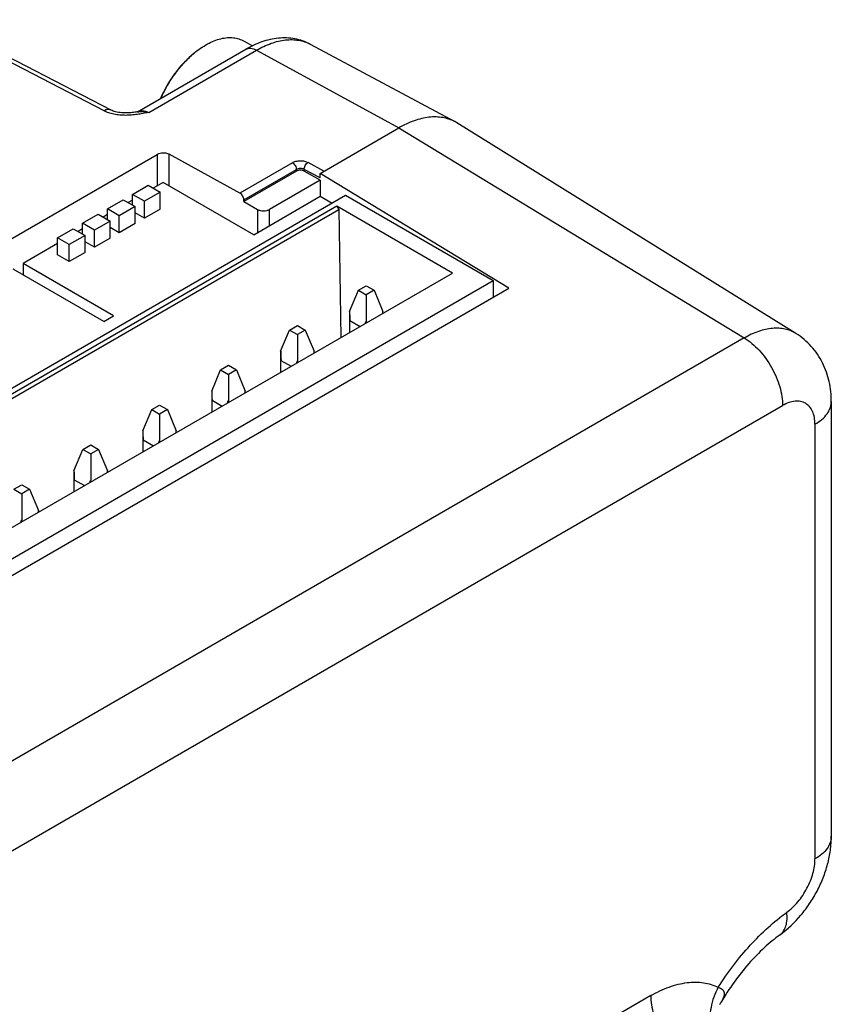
# Model space of a CAD drawing. Header units: inches. Extents: x 0 to 34, y 0 to 22.
# Tile 31 of 51: x 6.4 to 7.6, y 17.5 to 18.8. Entities that reach past the tile are written whole.
import ezdxf

# ---------------------------------------------------------------- set-up
doc = ezdxf.new("R2010")
doc.units = ezdxf.units.IN
doc.header["$LTSCALE"] = 1.87
doc.header["$MEASUREMENT"] = 0
doc.layers.get('0').update_dxf_attribs({"linetype": 'CONTINUOUS'})

msp = doc.modelspace()

# ---------------------------------------------------------------- linework, layer by layer
at = {"color": 7, "linetype": 'CONTINUOUS'}
for p, q in [((6.5427, 18.715), (6.2964, 18.8427)), ((6.3058, 18.8439), (6.5521, 18.7162)), ((6.7407, 18.8135), (6.7524, 18.8068)), ((6.834, 18.8092), (7.0387, 18.6997)), ((6.59, 18.7136), (6.7432, 18.802)), ((6.6059, 18.7127), (6.7584, 18.8008)), ((6.7584, 18.8008), (6.9594, 18.6908)), ((6.5899, 18.7135), (6.5898, 18.7135)), ((6.59, 18.7136), (6.5899, 18.7135)), ((7.5211, 18.4002), (7.0417, 18.6979)), ((6.8481, 18.6265), (6.9594, 18.6908)), ((6.9594, 18.6908), (7.4481, 18.3939)), ((5.9281, 18.255), (6.6179, 18.6533)), ((6.6179, 18.6533), (6.6179, 18.609)), ((6.6346, 18.609), (6.6346, 18.6536)), ((6.7347, 18.5988), (6.6346, 18.6536)), ((6.809, 18.6417), (6.7347, 18.5988)), ((6.8536, 18.6297), (6.8312, 18.642)), ((6.7404, 18.5891), (6.8147, 18.6319)), ((6.8147, 18.6297), (6.7404, 18.5869)), ((6.8147, 18.6319), (6.8147, 18.6297)), ((6.8258, 18.6297), (6.8258, 18.6323)), ((6.8481, 18.6201), (6.8258, 18.6323)), ((6.8481, 18.6169), (6.8258, 18.6297)), ((6.8481, 18.6201), (6.8481, 18.6265)), ((7.1153, 18.4641), (6.8481, 18.6265)), ((6.6263, 18.6138), (6.6122, 18.6057)), ((6.7543, 18.5399), (6.6263, 18.6138)), ((6.8481, 18.6169), (6.7766, 18.5756)), ((6.8481, 18.6169), (6.8481, 18.5944)), ((6.583, 18.5968), (6.6052, 18.6097)), ((6.622, 18.6), (6.5997, 18.5872)), ((6.6052, 18.6097), (6.622, 18.6)), ((6.622, 18.5759), (6.622, 18.6)), ((5.8709, 18.0105), (6.8843, 18.5956)), ((6.5476, 18.5764), (6.5699, 18.5893)), ((6.5699, 18.5893), (6.5866, 18.5796)), ((6.583, 18.5888), (6.5769, 18.5853)), ((6.583, 18.5817), (6.583, 18.5968)), ((6.5997, 18.5872), (6.583, 18.5968)), ((6.5997, 18.5631), (6.5997, 18.5872)), ((6.7404, 18.5869), (6.7404, 18.5891)), ((6.7404, 18.5869), (6.7599, 18.5756)), ((6.7543, 18.5399), (6.8484, 18.5942)), ((6.8481, 18.5944), (6.8651, 18.5845)), ((6.8843, 18.5956), (7.0931, 18.475)), ((6.8721, 18.5801), (5.8977, 18.0175)), ((5.9033, 18.0143), (6.8749, 18.5753)), ((6.5476, 18.5613), (6.5476, 18.5764)), ((6.5643, 18.5668), (6.5476, 18.5764)), ((6.5866, 18.5796), (6.5643, 18.5668)), ((6.5866, 18.5555), (6.5866, 18.5796)), ((6.5997, 18.5631), (6.5866, 18.5706)), ((6.622, 18.5759), (6.5997, 18.5631)), ((6.7599, 18.5756), (6.7599, 18.5431)), ((6.7766, 18.5527), (6.7766, 18.5756)), ((6.8721, 18.5801), (6.8749, 18.5753)), ((7.0356, 18.4857), (6.8721, 18.5801)), ((6.8749, 18.5753), (6.8776, 18.3944)), ((6.5123, 18.556), (6.5345, 18.5689)), ((6.5123, 18.5409), (6.5123, 18.556)), ((6.529, 18.5464), (6.5123, 18.556)), ((6.5512, 18.5592), (6.529, 18.5464)), ((6.5345, 18.5689), (6.5512, 18.5592)), ((6.5476, 18.5684), (6.5415, 18.5648)), ((6.5512, 18.5351), (6.5512, 18.5592)), ((6.5643, 18.5427), (6.5643, 18.5668)), ((6.5866, 18.5555), (6.5643, 18.5427)), ((6.4769, 18.5356), (6.4992, 18.5484)), ((6.4992, 18.5484), (6.5159, 18.5388)), ((6.5123, 18.548), (6.5061, 18.5444)), ((6.529, 18.5222), (6.529, 18.5464)), ((6.5643, 18.5427), (6.5512, 18.5502)), ((6.4769, 18.5276), (6.4281, 18.4993)), ((6.4769, 18.5115), (6.4769, 18.5356)), ((6.4936, 18.5259), (6.4769, 18.5356)), ((6.5159, 18.5388), (6.4936, 18.5259)), ((6.5159, 18.5147), (6.5159, 18.5388)), ((6.529, 18.5222), (6.5159, 18.5298)), ((6.5512, 18.5351), (6.529, 18.5222)), ((6.4936, 18.5018), (6.4936, 18.5259)), ((6.5159, 18.5147), (6.4936, 18.5018)), ((6.4936, 18.5018), (6.4769, 18.5115)), ((6.5422, 18.4174), (6.4141, 18.4913)), ((6.4281, 18.4993), (6.4281, 18.4833)), ((6.5561, 18.4254), (6.4281, 18.4993)), ((6.0613, 17.9231), (7.0356, 18.4857)), ((6.0797, 17.8899), (7.0931, 18.475)), ((7.0931, 18.475), (7.0931, 18.4513)), ((6.0853, 17.8694), (7.1153, 18.4641)), ((6.8899, 18.4313), (6.9024, 18.4614)), ((6.9024, 18.4614), (6.9135, 18.4678)), ((6.9024, 18.4614), (6.9135, 18.4549)), ((6.9135, 18.4678), (6.9246, 18.4614)), ((6.9246, 18.4614), (6.9135, 18.4549)), ((6.9246, 18.4614), (6.9371, 18.4313)), ((6.9135, 18.4549), (6.9135, 18.4177)), ((6.8899, 18.4313), (6.8899, 18.4015)), ((6.5422, 18.4174), (6.5561, 18.4254)), ((6.8903, 18.4018), (6.8903, 18.4185)), ((6.8903, 18.4185), (6.9048, 18.4101)), ((6.7924, 18.3751), (6.8049, 18.4051)), ((6.8049, 18.4051), (6.8161, 18.4115)), ((6.8049, 18.4051), (6.8161, 18.3987)), ((6.8161, 18.4115), (6.8272, 18.4051)), ((6.8272, 18.4051), (6.8161, 18.3987)), ((6.8272, 18.4051), (6.8397, 18.3751)), ((7.4481, 18.3939), (6.1953, 17.6706)), ((6.8161, 18.3987), (6.8161, 18.3614)), ((6.7924, 18.3751), (6.7924, 18.3452)), ((6.7929, 18.3455), (6.7929, 18.3622)), ((6.7929, 18.3622), (6.8074, 18.3539)), ((6.695, 18.3188), (6.7075, 18.3489)), ((6.7075, 18.3489), (6.7186, 18.3553)), ((6.7075, 18.3489), (6.7186, 18.3424)), ((6.7186, 18.3553), (6.7298, 18.3489)), ((6.7298, 18.3489), (6.7186, 18.3424)), ((6.7298, 18.3489), (6.7422, 18.3188)), ((6.7186, 18.3424), (6.7186, 18.3052)), ((6.695, 18.3188), (6.695, 18.289)), ((6.6955, 18.2893), (6.6955, 18.306)), ((6.6955, 18.306), (6.7099, 18.2976)), ((6.2495, 17.575), (7.5023, 18.2983)), ((6.5976, 18.2626), (6.6101, 18.2926)), ((6.6101, 18.2926), (6.6212, 18.299)), ((6.6101, 18.2926), (6.6212, 18.2862)), ((6.6212, 18.299), (6.6323, 18.2926)), ((6.6323, 18.2926), (6.6212, 18.2862)), ((6.6323, 18.2926), (6.6448, 18.2626)), ((7.5711, 18.3041), (7.5711, 17.6895)), ((6.6212, 18.2862), (6.6212, 18.2489)), ((7.548, 18.2719), (7.548, 17.6573)), ((6.5976, 18.2626), (6.5976, 18.2327)), ((6.598, 18.233), (6.598, 18.2497)), ((6.598, 18.2497), (6.6125, 18.2414)), ((6.5001, 18.2063), (6.5126, 18.2363)), ((6.5126, 18.2363), (6.5238, 18.2428)), ((6.5126, 18.2363), (6.5238, 18.2299)), ((6.5238, 18.2428), (6.5349, 18.2363)), ((6.5349, 18.2363), (6.5238, 18.2299)), ((6.5349, 18.2363), (6.5474, 18.2063)), ((6.5238, 18.2299), (6.5238, 18.1927)), ((6.5001, 18.2063), (6.5001, 18.1765)), ((6.4152, 18.1801), (6.4263, 18.1865)), ((6.4152, 18.1801), (6.4263, 18.1736)), ((6.4263, 18.1865), (6.4375, 18.1801)), ((6.4375, 18.1801), (6.4263, 18.1736)), ((6.4375, 18.1801), (6.4499, 18.15)), ((6.5006, 18.1767), (6.5006, 18.1935)), ((6.5006, 18.1935), (6.5151, 18.1851)), ((6.4263, 18.1736), (6.4263, 18.1364)), ((7.3158, 17.4641), (6.4361, 16.9561)), ((7.4136, 17.4518), (7.415, 17.4545)), ((7.415, 17.4545), (7.415, 17.4545))]:
    msp.add_line(p, q, dxfattribs=at)
msp.add_lwpolyline([(6.5899, 18.7135), (6.5891, 18.7134), (6.5876, 18.7131), (6.586, 18.7129), (6.5843, 18.7127), (6.5825, 18.7125), (6.5806, 18.7124), (6.5787, 18.7122), (6.5767, 18.7121), (6.5746, 18.7121), (6.5724, 18.7121), (6.5701, 18.7122), (6.5678, 18.7123), (6.5655, 18.7125), (6.5632, 18.7128), (6.561, 18.7132), (6.559, 18.7137), (6.5572, 18.7142), (6.5556, 18.7147), (6.5542, 18.7153), (6.5529, 18.7158), (6.5521, 18.7162)], dxfattribs=at)
for centre, radius, start, end in [((6.778, 18.667), 0.1686, 129.8257, 157.1717), ((7.0133, 18.6522), 0.0539, 58.1615, 61.8353)]:
    msp.add_arc(centre, radius, start, end, dxfattribs=at)
for centre, major_axis, ratio, start_param, end_param in [((6.6263, 18.6487), (0.0118, 0.0003), 0.562082, 0.772975, 2.343771), ((6.9135, 18.4882), (0.0154, 0.0905), 0.197609, -4.000023, -3.800311), ((6.9135, 18.4882), (-0.0154, 0.0905), 0.197609, -2.32014, -2.283162), ((6.9135, 18.4882), (0.0154, 0.0905), 0.197609, -2.491674, -2.429227), ((6.9135, 18.4882), (-0.0154, 0.0905), 0.197609, -3.853958, -3.816981), ((6.8161, 18.4319), (0.0154, 0.0905), 0.197609, -4.000023, -3.800311), ((6.8161, 18.4319), (-0.0154, 0.0905), 0.197609, -2.32014, -2.283162), ((6.8161, 18.4319), (0.0154, 0.0905), 0.197609, -2.491674, -2.429227), ((6.8161, 18.4319), (-0.0154, 0.0905), 0.197609, -3.853958, -3.816981), ((6.7186, 18.3756), (0.0154, 0.0905), 0.197609, -4.000023, -3.800311), ((6.7186, 18.3756), (-0.0154, 0.0905), 0.197609, -2.32014, -2.283162), ((6.7186, 18.3756), (0.0154, 0.0905), 0.197609, -2.491674, -2.429227), ((6.7186, 18.3756), (-0.0154, 0.0905), 0.197609, -3.853958, -3.816981), ((6.6212, 18.3194), (0.0154, 0.0905), 0.197609, -4.000023, -3.800311), ((6.6212, 18.3194), (-0.0154, 0.0905), 0.197609, -2.32014, -2.283162), ((6.6212, 18.3194), (0.0154, 0.0905), 0.197609, -2.491674, -2.429227), ((6.6212, 18.3194), (-0.0154, 0.0905), 0.197609, -3.853958, -3.816981), ((6.5238, 18.2631), (0.0154, 0.0905), 0.197609, -4.000023, -3.800311), ((6.5238, 18.2631), (-0.0154, 0.0905), 0.197609, -2.32014, -2.283162), ((6.5238, 18.2631), (0.0154, 0.0905), 0.197609, -2.491674, -2.429227), ((6.5238, 18.2631), (-0.0154, 0.0905), 0.197609, -3.853958, -3.816981), ((6.4263, 18.2069), (-0.0154, 0.0905), 0.197609, -2.32014, -2.283162), ((6.4263, 18.2069), (0.0154, 0.0905), 0.197609, -2.491674, -2.429227), ((6.4263, 18.2069), (-0.0154, 0.0905), 0.197609, -3.853958, -3.816981)]:
    msp.add_ellipse(centre, major_axis=major_axis, ratio=ratio, start_param=start_param, end_param=end_param, dxfattribs=at)
for points, knots in [([(6.67, 18.7965), (6.6759, 18.8014), (6.6852, 18.8079), (6.6983, 18.8141), (6.7077, 18.8172), (6.7168, 18.8187), (6.7255, 18.8186), (6.7335, 18.817), (6.7385, 18.8148), (6.7407, 18.8135)], [0, 0, 0, 0, 0.29965, 0.436311, 0.563677, 0.682185, 0.792994, 0.898046, 1, 1, 1, 1]), ([(6.834, 18.8092), (6.8306, 18.8111), (6.8236, 18.8141), (6.8124, 18.8171), (6.8008, 18.8183), (6.7851, 18.8178), (6.7653, 18.8132), (6.7505, 18.8062), (6.7432, 18.802)], [0, 0, 0, 0, 0.120837, 0.241913, 0.36356, 0.486279, 0.737101, 1, 1, 1, 1]), ([(6.7584, 18.8008), (6.765, 18.8046), (6.7752, 18.8095), (6.7891, 18.8136), (6.799, 18.8154), (6.8085, 18.8159), (6.8176, 18.815), (6.8262, 18.8129), (6.8315, 18.8106), (6.834, 18.8092)], [0, 0, 0, 0, 0.288682, 0.421944, 0.548059, 0.6677, 0.781912, 0.892105, 1, 1, 1, 1]), ([(6.6232, 18.7328), (6.626, 18.739), (6.6321, 18.7511), (6.6432, 18.7681), (6.6558, 18.7834), (6.6651, 18.7924), (6.67, 18.7965)], [0, 0, 0, 0, 0.255888, 0.511795, 0.761693, 1, 1, 1, 1]), ([(6.7432, 18.802), (6.7442, 18.8026), (6.7465, 18.8035), (6.7503, 18.8036), (6.7544, 18.8027), (6.7571, 18.8015), (6.7584, 18.8008)], [0, 0, 0, 0, 0.219222, 0.453018, 0.711718, 1, 1, 1, 1]), ([(6.5521, 18.7162), (6.5514, 18.7166), (6.5499, 18.717), (6.5474, 18.717), (6.545, 18.7163), (6.5434, 18.7155), (6.5427, 18.715)], [0, 0, 0, 0, 0.230708, 0.472537, 0.729926, 1, 1, 1, 1]), ([(6.6059, 18.7127), (6.6032, 18.7122), (6.5978, 18.7112), (6.5897, 18.7098), (6.5815, 18.7089), (6.5731, 18.7085), (6.5649, 18.7089), (6.5568, 18.7101), (6.5494, 18.712), (6.5448, 18.7139), (6.5427, 18.715)], [0, 0, 0, 0, 0.1264, 0.253909, 0.382921, 0.512903, 0.64223, 0.76845, 0.888626, 1, 1, 1, 1]), ([(6.5899, 18.7135), (6.5912, 18.7137), (6.5938, 18.714), (6.5992, 18.714), (6.6032, 18.7134), (6.6059, 18.7127)], [0, 0, 0, 0, 0.243753, 0.491154, 1, 1, 1, 1]), ([(6.59, 18.7136), (6.5911, 18.7142), (6.5935, 18.7151), (6.5974, 18.7154), (6.6017, 18.7146), (6.6045, 18.7134), (6.6059, 18.7127)], [0, 0, 0, 0, 0.22092, 0.456187, 0.714592, 1, 1, 1, 1]), ([(7.0387, 18.6997), (7.036, 18.7011), (7.0305, 18.7035), (7.0215, 18.7057), (7.012, 18.7066), (7.002, 18.7061), (6.9916, 18.7043), (6.977, 18.6999), (6.9664, 18.6948), (6.9594, 18.6908)], [0, 0, 0, 0, 0.107895, 0.218088, 0.3323, 0.451941, 0.578056, 0.711318, 1, 1, 1, 1]), ([(6.809, 18.6417), (6.8097, 18.6421), (6.8114, 18.6429), (6.8151, 18.644), (6.8201, 18.6447), (6.8251, 18.6442), (6.8288, 18.6432), (6.8305, 18.6424), (6.8312, 18.642)], [0, 0, 0, 0, 0.114682, 0.238491, 0.501667, 0.763918, 0.886665, 1, 1, 1, 1]), ([(6.809, 18.6417), (6.8097, 18.6413), (6.8113, 18.64), (6.8131, 18.6376), (6.8143, 18.6348), (6.8147, 18.6328), (6.8147, 18.6319)], [0, 0, 0, 0, 0.225168, 0.498328, 0.772477, 1, 1, 1, 1]), ([(6.8258, 18.6323), (6.8258, 18.6332), (6.8261, 18.6351), (6.8272, 18.6379), (6.829, 18.6403), (6.8305, 18.6416), (6.8312, 18.642)], [0, 0, 0, 0, 0.228666, 0.50164, 0.773647, 1, 1, 1, 1]), ([(6.8258, 18.6323), (6.825, 18.6327), (6.8232, 18.6333), (6.8202, 18.6335), (6.8173, 18.6331), (6.8155, 18.6324), (6.8147, 18.6319)], [0, 0, 0, 0, 0.233988, 0.49661, 0.761101, 1, 1, 1, 1]), ([(6.8258, 18.6297), (6.825, 18.6302), (6.8232, 18.6309), (6.8202, 18.6312), (6.8173, 18.6309), (6.8155, 18.6302), (6.8147, 18.6297)], [0, 0, 0, 0, 0.237219, 0.5, 0.762781, 1, 1, 1, 1]), ([(6.7404, 18.5891), (6.7404, 18.59), (6.7401, 18.592), (6.7388, 18.5947), (6.737, 18.5971), (6.7355, 18.5984), (6.7347, 18.5988)], [0, 0, 0, 0, 0.238012, 0.501673, 0.764421, 1, 1, 1, 1]), ([(6.7599, 18.5756), (6.7611, 18.5749), (6.7638, 18.5739), (6.7682, 18.5735), (6.7727, 18.5739), (6.7754, 18.5749), (6.7766, 18.5756)], [0, 0, 0, 0, 0.23722, 0.5, 0.76278, 1, 1, 1, 1]), ([(7.5211, 18.4002), (7.5187, 18.4017), (7.5137, 18.4042), (7.5055, 18.4067), (7.4968, 18.4079), (7.4876, 18.4077), (7.4779, 18.4062), (7.4644, 18.4023), (7.4545, 18.3976), (7.4481, 18.3939)], [0, 0, 0, 0, 0.108243, 0.218241, 0.331982, 0.451125, 0.576917, 0.710169, 1, 1, 1, 1]), ([(7.4481, 18.3939), (7.4518, 18.3916), (7.4592, 18.3863), (7.4693, 18.3765), (7.4786, 18.3651), (7.4867, 18.3525), (7.4934, 18.339), (7.4984, 18.3252), (7.5015, 18.3117), (7.5023, 18.3027), (7.5023, 18.2983)], [0, 0, 0, 0, 0.11516, 0.238918, 0.368748, 0.501621, 0.634269, 0.763443, 0.886165, 1, 1, 1, 1]), ([(7.5711, 18.3041), (7.5711, 18.3135), (7.5697, 18.3277), (7.5645, 18.3458), (7.559, 18.3588), (7.5518, 18.3711), (7.5431, 18.3823), (7.5328, 18.3922), (7.5251, 18.3977), (7.5211, 18.4002)], [0, 0, 0, 0, 0.249491, 0.37406, 0.498752, 0.6237, 0.74893, 0.874394, 1, 1, 1, 1]), ([(7.548, 18.2719), (7.548, 18.2752), (7.5475, 18.2814), (7.545, 18.29), (7.5414, 18.2959), (7.5377, 18.2995), (7.5347, 18.3016), (7.5313, 18.3032), (7.5264, 18.3046), (7.5194, 18.3048), (7.5108, 18.3027), (7.5051, 18.3), (7.5023, 18.2983)], [0, 0, 0, 0, 0.144786, 0.27431, 0.390809, 0.445908, 0.499989, 0.55407, 0.609171, 0.725675, 0.855206, 1, 1, 1, 1]), ([(7.548, 18.2719), (7.5515, 18.2739), (7.5578, 18.2782), (7.5653, 18.2861), (7.5693, 18.2935), (7.5708, 18.2996), (7.5711, 18.3026), (7.5711, 18.3041)], [0, 0, 0, 0, 0.289574, 0.548626, 0.781631, 0.891835, 1, 1, 1, 1]), ([(7.4986, 17.5503), (7.5095, 17.5582), (7.5244, 17.5723), (7.5407, 17.594), (7.5513, 17.6117), (7.5598, 17.6304), (7.5662, 17.6498), (7.5702, 17.6695), (7.5711, 17.6829), (7.5711, 17.6895)], [0, 0, 0, 0, 0.248075, 0.374608, 0.501749, 0.62851, 0.754026, 0.877834, 1, 1, 1, 1]), ([(7.5711, 17.6895), (7.5711, 17.688), (7.5708, 17.685), (7.5693, 17.6789), (7.5653, 17.6715), (7.5578, 17.6636), (7.5515, 17.6593), (7.548, 17.6573)], [0, 0, 0, 0, 0.108165, 0.218369, 0.451374, 0.710426, 1, 1, 1, 1]), ([(7.5081, 17.5819), (7.5109, 17.5839), (7.5164, 17.5886), (7.524, 17.5966), (7.5308, 17.6058), (7.5368, 17.6157), (7.5416, 17.6262), (7.5452, 17.6367), (7.5475, 17.6471), (7.548, 17.654), (7.548, 17.6573)], [0, 0, 0, 0, 0.118856, 0.244702, 0.375123, 0.507389, 0.638646, 0.766106, 0.887242, 1, 1, 1, 1]), ([(7.4112, 17.4759), (7.4179, 17.4866), (7.4322, 17.507), (7.4557, 17.5354), (7.4809, 17.5605), (7.4989, 17.5752), (7.5081, 17.5819)], [0, 0, 0, 0, 0.261609, 0.517693, 0.764823, 1, 1, 1, 1]), ([(7.4986, 17.5503), (7.4996, 17.551), (7.5014, 17.5526), (7.5046, 17.5566), (7.5074, 17.563), (7.5088, 17.572), (7.5085, 17.5785), (7.5081, 17.5819)], [0, 0, 0, 0, 0.104228, 0.210998, 0.440251, 0.70146, 1, 1, 1, 1]), ([(7.4986, 17.5503), (7.4909, 17.5446), (7.4754, 17.5318), (7.4536, 17.5093), (7.4331, 17.4833), (7.4208, 17.4644), (7.415, 17.4545)], [0, 0, 0, 0, 0.224829, 0.471263, 0.731988, 1, 1, 1, 1]), ([(7.3158, 17.4641), (7.3241, 17.4689), (7.3368, 17.475), (7.3543, 17.4803), (7.3668, 17.4827), (7.3788, 17.4835), (7.3903, 17.4826), (7.4012, 17.4802), (7.408, 17.4775), (7.4112, 17.4759)], [0, 0, 0, 0, 0.288029, 0.421267, 0.547525, 0.667412, 0.781876, 0.892208, 1, 1, 1, 1]), ([(7.4112, 17.4759), (7.4064, 17.4671), (7.3995, 17.4483), (7.3989, 17.4235), (7.4036, 17.4054), (7.4094, 17.3933), (7.4174, 17.3832), (7.424, 17.3779), (7.4276, 17.3757)], [0, 0, 0, 0, 0.270601, 0.530397, 0.6541, 0.773041, 0.887886, 1, 1, 1, 1]), ([(7.4112, 17.4759), (7.4123, 17.4756), (7.4145, 17.4749), (7.4171, 17.4731), (7.4189, 17.4708), (7.4197, 17.468), (7.4195, 17.4649), (7.4186, 17.4616), (7.417, 17.4581), (7.4158, 17.4557), (7.415, 17.4545)], [0, 0, 0, 0, 0.134619, 0.250736, 0.354627, 0.457555, 0.571094, 0.699393, 0.8426, 1, 1, 1, 1]), ([(7.3158, 17.4641), (7.3158, 17.4598), (7.3165, 17.4508), (7.3197, 17.4372), (7.3246, 17.4234), (7.3313, 17.4099), (7.3395, 17.3973), (7.3488, 17.3859), (7.3589, 17.3761), (7.3662, 17.3708), (7.37, 17.3685)], [0, 0, 0, 0, 0.113835, 0.236557, 0.365731, 0.498379, 0.631252, 0.761082, 0.88484, 1, 1, 1, 1])]:
    msp.add_open_spline(points, degree=3, knots=knots, dxfattribs=at)
msp.add_open_spline([(7.415, 17.4545), (7.415, 17.4545), (7.415, 17.4545), (7.415, 17.4544)], degree=3, dxfattribs=at)

doc.saveas('drawing.dxf')
